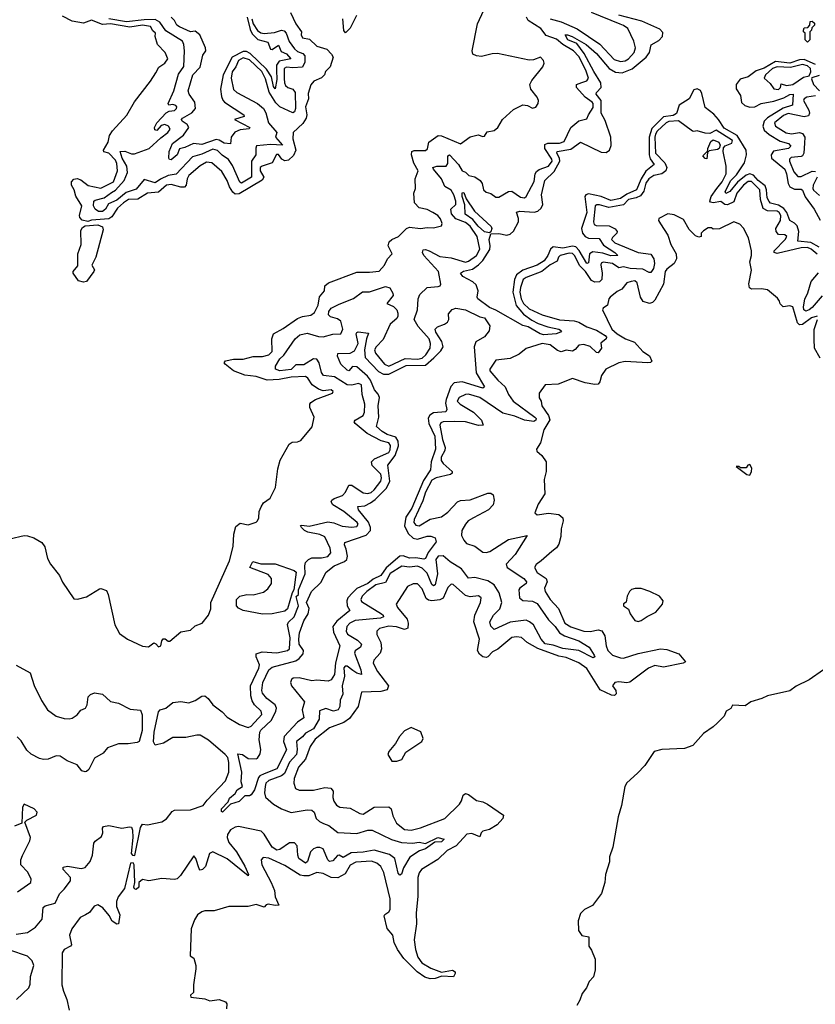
# Model space of a CAD drawing. Extents: x 2528705 to 2678277, y 911730 to 1023331.
# Tile 65 of 241: x 2561106 to 2566084, y 980502 to 986660. Entities that reach past the tile are written whole.
import ezdxf

# ---------------------------------------------------------------- set-up
doc = ezdxf.new("R2010")
doc.units = 0

msp = doc.modelspace()

# ---------------------------------------------------------------- linework, layer by layer
at = {"layer": '0CON20XD'}
for points in [[(2562800, 986705), (2562835, 986633.8), (2562870, 986585), (2562867.5, 986565), (2562875, 986547.5), (2562918.8, 986538.8), (2562965, 986494.2), (2563028, 986475), (2563058, 986445), (2563067.1, 986425), (2563048, 986365), (2563020, 986335), (2563012.5, 986315), (2562995, 986296.7), (2562947.5, 986275), (2562928.3, 986251.7), (2562910.7, 986199.3), (2562912.5, 986165), (2562894.6, 986115), (2562902.1, 986065), (2562899.3, 986045), (2562878.4, 986011.6), (2562817.5, 985955), (2562814.7, 985915.3), (2562834.5, 985845), (2562820.2, 985809.8), (2562787.6, 985782.4), (2562765, 985777.4), (2562746.8, 985786.8), (2562725, 985817.9), (2562712.4, 985817.6), (2562685.6, 985764.4), (2562622.9, 985745), (2562611.1, 985735), (2562611.2, 985715), (2562633.5, 985675), (2562624.4, 985655.6), (2562478.8, 985571.2), (2562455, 985569.8), (2562440.4, 985580.4), (2562419.7, 985615), (2562405.4, 985655), (2562370.9, 985710.9), (2562308, 985765), (2562275, 985770), (2562235, 985746.9), (2562165, 985685.3), (2562153.2, 985665), (2562148.4, 985625), (2562137.1, 985612.9), (2562115, 985611.8), (2562055, 985630.3), (2562025, 985625.3), (2561975, 985580.6), (2561905, 985575.6), (2561845, 985537.4), (2561786.9, 985535), (2561755, 985515.7), (2561719.2, 985480.8), (2561682.5, 985427.5), (2561665, 985415.3), (2561555, 985405.4), (2561532.5, 985397.5), (2561497.2, 985407.2), (2561482.7, 985422.7), (2561480.8, 985435), (2561495, 985496.2), (2561457.3, 985557.3), (2561447.1, 985595), (2561430, 985625), (2561429.6, 985645), (2561445, 985663.4), (2561465, 985666.4), (2561488, 985658), (2561535, 985623.2), (2561615, 985607.3), (2561692.4, 985645), (2561717.5, 985715), (2561715, 985761.5), (2561705, 985780.9), (2561665, 985825.6), (2561633, 985833), (2561630, 985845), (2561659.2, 985895), (2561668.8, 985935), (2561687.1, 985965), (2561777.6, 986062.4), (2561824.4, 986145.6), (2561925.1, 986274.9), (2561957.7, 986327.7), (2561976.4, 986363.6), (2562015, 986388.1), (2562033.8, 986415), (2562016.2, 986455), (2561968.8, 986505), (2561953.3, 986555), (2561956, 986575), (2561939.5, 986589.5), (2561925, 986617.8), (2561875.1, 986625.1), (2561795, 986612.7), (2561675.4, 986634.6), (2561625, 986630.7), (2561555, 986657.8), (2561505, 986638.3), (2561435, 986650.7), (2561375, 986682.6)], [(2564295, 986405.9), (2564095, 986447.7), (2564063.1, 986446.9), (2563995, 986430), (2563963.8, 986433.8), (2563942.5, 986445), (2563937.5, 986465), (2563971.2, 986635), (2564010, 986720)], [(2564424.6, 986665), (2564495, 986646.6), (2564595, 986602.7), (2564736.9, 986506.9), (2564825, 986412), (2564865, 986398.7), (2564895, 986402.5), (2564915, 986414.6), (2564951.2, 986455), (2564959.6, 986485), (2564948.2, 986525), (2564910.8, 986605), (2564885, 986624.5), (2564862.7, 986632.7), (2564685, 986706)], [(2562559.1, 986665), (2562566.7, 986635), (2562595, 986591.6), (2562615, 986577.3), (2562635, 986573.8), (2562700.6, 986579.4), (2562745, 986594.6), (2562760.6, 986590.6), (2562772.7, 986575), (2562792.9, 986522.9), (2562825, 986478.1), (2562845, 986462), (2562878.9, 986448.9), (2562889.6, 986435), (2562890.3, 986395), (2562875, 986363.3), (2562815, 986358.2), (2562776.2, 986363.8), (2562761.1, 986355), (2562761.8, 986291.8), (2562762.3, 986265), (2562769.4, 986249.4), (2562785, 986235.8), (2562815.8, 986225.8), (2562830.5, 986205), (2562832.3, 986105), (2562825.8, 986084.2), (2562815, 986078.1), (2562735, 986114.8), (2562709.3, 986139.3), (2562667.7, 986207.7), (2562645, 986290.8), (2562622.2, 986335), (2562545, 986408.8), (2562505, 986421.5), (2562474.8, 986405), (2562458.7, 986365), (2562436.1, 986333.9), (2562429.4, 986295), (2562443.1, 986223.1), (2562464.4, 986205), (2562595.2, 986135.2), (2562631.8, 986105), (2562647.4, 986077.4), (2562662.6, 986015), (2562715.8, 985955), (2562707.7, 985925), (2562750.9, 985875), (2562675, 985879.6), (2562588.3, 985871.7), (2562582.9, 985857.1), (2562583.3, 985815), (2562557, 985775), (2562557.1, 985675), (2562495, 985638.4), (2562484, 985644), (2562437.2, 985747.2), (2562413.1, 985785), (2562372.5, 985812.5), (2562345, 985842), (2562315, 985849.6), (2562245, 985818.5), (2562187.9, 985802.1), (2562085, 985693.2), (2562035, 985684.9), (2561987, 985663), (2561955, 985640), (2561885, 985659.6), (2561835, 985601), (2561771.6, 985578.4), (2561715, 985530.9), (2561662.2, 985507.8), (2561643.6, 985475), (2561625, 985459.8), (2561600.3, 985460.3), (2561578.9, 985475), (2561568.4, 985495), (2561570, 985525), (2561578.1, 985531.9), (2561634.7, 985545.3), (2561680.3, 985579.7), (2561706, 985594), (2561760.7, 985655), (2561780.6, 985705), (2561776.6, 985745), (2561746.7, 985795), (2561735, 985835.3), (2561765, 985838.7), (2561805, 985821.5), (2561825, 985820.8), (2561915.6, 985854.4), (2561988.5, 985921.5), (2562034.2, 985955), (2562047.7, 985975), (2562038, 985995), (2562015, 986004.4), (2561992.4, 985997.6), (2561965, 985967.9), (2561952.2, 985972.2), (2561949.6, 985985), (2561964.1, 986015), (2562023.3, 986076.7), (2562042.4, 986087.6), (2562075, 986093.1), (2562087.5, 986105), (2562089.4, 986115), (2562083.2, 986123.2), (2562065, 986128.6), (2562040, 986125), (2562034.6, 986135), (2562071.4, 986215), (2562100.9, 986319.1), (2562133.5, 986366.5), (2562137.5, 986465), (2562133.8, 986505), (2562124.9, 986525), (2562020.3, 986590.3), (2561983.1, 986645), (2561955, 986660.4), (2561885, 986659.6), (2561775, 986646.6), (2561665, 986666.1)], [(2562530.2, 986675), (2562548.3, 986598.3), (2562561, 986571), (2562596, 986536), (2562659.2, 986519.2), (2562675, 986475.4), (2562685.8, 986474.2), (2562725, 986500), (2562741.4, 986461.4), (2562775, 986446.8), (2562803.1, 986415), (2562729.1, 986400.9), (2562713.8, 986376.2), (2562714, 986345), (2562715, 986286.7), (2562705, 986227.1), (2562695, 986241.5), (2562681.7, 986301.7), (2562651.3, 986351.3), (2562549.2, 986449.2), (2562525, 986460.9), (2562505, 986462), (2562435, 986426.3), (2562378.9, 986315), (2562363.3, 986225), (2562369.1, 986179.1), (2562377, 986157), (2562388.6, 986145), (2562509.2, 986065), (2562511.2, 986055), (2562450, 986035), (2562545.8, 985985), (2562542.5, 985977.5), (2562485, 985971.6), (2562453.4, 985956.6), (2562429.3, 985925), (2562425, 985884), (2562385, 985887.8), (2562355, 985906.2), (2562335, 985910.6), (2562245, 985880.5), (2562194, 985886), (2562139.7, 985860.3), (2562106.7, 985853.3), (2562090.8, 985815), (2562055, 985784.3), (2562043.3, 985785), (2562040, 985795), (2562042, 985835), (2562061.9, 985885), (2562132, 985938), (2562164.6, 985985), (2562154.8, 986004.8), (2562123.5, 986025), (2562119.1, 986035), (2562124.6, 986045), (2562182.5, 986077.5), (2562205.6, 986105), (2562202.8, 986145), (2562167.5, 986195), (2562160.5, 986215), (2562189, 986315), (2562236.2, 986363.8), (2562251.2, 986438.8), (2562270, 986465), (2562268.2, 986485), (2562234, 986565), (2562205, 986588), (2562175, 986583.8), (2562106.2, 986615), (2562090, 986625), (2562074.1, 986654.1), (2562053.3, 986675)], [(2563264.1, 984205.9), (2563265.8, 984255), (2563249.1, 984315), (2563245, 984376.9), (2563225.4, 984385.4), (2563185.5, 984374.5), (2563155, 984376.4), (2563076, 984426), (2563007.8, 984435), (2562994, 984454), (2562980.2, 984515), (2562965, 984536.1), (2562945, 984538.5), (2562885, 984502.4), (2562835, 984501.7), (2562805, 984472.5), (2562734.3, 984464.3), (2562706.2, 984475), (2562707.1, 984492.9), (2562735, 984538.8), (2562758.7, 984561.3), (2562830.3, 984665), (2562860, 984690), (2562905, 984698.8), (2562975, 984678.5), (2563005, 984676.1), (2563065, 984694.3), (2563115.5, 984695), (2563128.1, 984725), (2563115, 984774.1), (2563095, 984789.8), (2563050.8, 984800.8), (2563038.8, 984815), (2563041.4, 984835), (2563054.6, 984855), (2563105, 984880), (2563195, 984915.7), (2563251.6, 984958.4), (2563295, 984958.7), (2563395, 984991.9), (2563422.1, 984982.1), (2563440.7, 984950.7), (2563443.1, 984935), (2563403.3, 984885), (2563445, 984865.8), (2563465, 984845.8), (2563472.9, 984825), (2563471.3, 984805), (2563465, 984792.1), (2563425.3, 984755), (2563379.5, 984660.5), (2563336.4, 984615), (2563326.9, 984595), (2563331.8, 984575), (2563389.1, 984505), (2563415, 984493.8), (2563518.7, 984541.3), (2563595, 984538), (2563625, 984544.2), (2563648.2, 984565), (2563675.4, 984605), (2563677.3, 984635), (2563668.1, 984665), (2563600.4, 984740.4), (2563575.2, 984785), (2563595.3, 984845), (2563599.3, 984915), (2563609, 984941), (2563656, 984985), (2563725, 984990.6), (2563736.7, 984995), (2563742, 985005), (2563726.9, 985085), (2563635.6, 985185), (2563626.6, 985205), (2563630.2, 985219.8), (2563645, 985222), (2563668.2, 985215), (2563735, 985178.2), (2563805, 985170.4), (2563895, 985143.2), (2563915, 985150.5), (2563964.8, 985185.2), (2563985.7, 985225), (2563969, 985305), (2563925, 985369), (2563895, 985392.5), (2563835, 985413.8), (2563807.2, 985445), (2563804.7, 985475), (2563834.8, 985505.2), (2563834.8, 985525.2), (2563822.6, 985565), (2563805, 985593.9), (2563767.1, 985617.1), (2563745.1, 985665.1), (2563694.6, 985725.4), (2563691.8, 985735), (2563716.4, 985743.6), (2563775.7, 985744.3), (2563785, 985760.8), (2563784.2, 985785.8), (2563785, 985809.4), (2563796, 985815), (2563852.6, 985755), (2563875, 985714.4), (2563895.6, 985705.6), (2563916.7, 985685), (2563955, 985676.7), (2563986.7, 985655), (2564000, 985635), (2564008.8, 985595), (2564025, 985582), (2564055, 985573.8), (2564085, 985550), (2564105, 985550), (2564164.6, 985585.4), (2564185, 985587.5), (2564239.3, 985549.3), (2564265, 985546.7), (2564276.2, 985555), (2564325, 985648.8), (2564330.6, 985695), (2564339.5, 985710.5), (2564356.3, 985723.7), (2564415, 985744.3), (2564437.4, 985775), (2564435, 985787.5), (2564391.1, 985855), (2564391.4, 985878.6), (2564411.2, 985888.8), (2564482.8, 985887.2), (2564512.6, 985897.4), (2564554.4, 985985), (2564605, 986027.8), (2564655, 986040), (2564664.4, 986065), (2564695, 986111.5), (2564695.2, 986135), (2564687.7, 986145), (2564645.1, 986175.1), (2564591.1, 986235), (2564590, 986255), (2564622.7, 986267.3), (2564655, 986278.2), (2564665.2, 986295), (2564649.4, 986345), (2564605, 986430.8), (2564570.8, 986465), (2564505.5, 986505.5), (2564465, 986538.7), (2564400.6, 986560.6), (2564366, 986605), (2564287.5, 986655), (2564277.3, 986675)], [(2563213.2, 986686.8), (2563175, 986606.7), (2563145, 986577.5), (2563133.4, 986593.4), (2563127.8, 986665)], [(2566108, 985238), (2566057.3, 985267.3), (2565974.4, 985274.4), (2565980.4, 985335), (2565970.8, 985370.8), (2565955, 985387.9), (2565924.4, 985404.4), (2565907.2, 985455), (2565888.3, 985478.3), (2565855, 985499.5), (2565805, 985512.9), (2565795, 985523), (2565783.5, 985545), (2565779.9, 985595), (2565771, 985621), (2565727.1, 985655), (2565697.9, 985687.9), (2565675, 985697), (2565651.4, 985688.6), (2565596.8, 985643.2), (2565548.9, 985585), (2565525, 985573.5), (2565519.6, 985585), (2565554.9, 985655), (2565590.4, 985689.6), (2565641.4, 985765), (2565653.6, 985815), (2565650.8, 985845), (2565595.2, 985935.2), (2565515, 985982), (2565479.5, 986035), (2565448.7, 986068.7), (2565395, 986110.9), (2565375, 986197.5), (2565365, 986216.3), (2565345, 986228.3), (2565325, 986221), (2565295.6, 986164.4), (2565232.8, 986125), (2565215, 986073.3), (2565195, 986060.9), (2565135, 986051.9), (2565061.3, 985978.7), (2565045.6, 985925), (2565044.1, 985814.1), (2565050.5, 985790.5), (2565075.6, 985755), (2565025, 985712.1), (2564994.4, 985665), (2564965, 985596.2), (2564905, 985569.1), (2564865, 985541.9), (2564805, 985529.8), (2564745, 985554), (2564665, 985570.7), (2564648.7, 985565), (2564642.5, 985555), (2564654.2, 985455), (2564621.8, 985355), (2564627.6, 985325), (2564644.5, 985304.5), (2564665, 985293.3), (2564731.7, 985291.7), (2564759.1, 985249.1), (2564829.1, 985205), (2564848.8, 985185), (2564805, 985182.2), (2564755, 985199.1), (2564691.7, 985208.3), (2564672.1, 985195), (2564665, 985139.2), (2564655, 985136.2), (2564607.4, 985217.4), (2564585, 985239.6), (2564565, 985243.7), (2564505, 985230.7), (2564445, 985238.5), (2564426.7, 985225), (2564411.1, 985185), (2564387.3, 985152.7), (2564344.3, 985125.7), (2564255, 985093.1), (2564215.7, 985064.3), (2564202.9, 985035), (2564192, 984955), (2564211.9, 984871.9), (2564258.3, 984818.3), (2564310.3, 984780.3), (2564350.6, 984760.6), (2564409.9, 984739.9), (2564478.8, 984725), (2564496.7, 984715), (2564490, 984705), (2564463.7, 984696.3), (2564385, 984688.6), (2564362.9, 984695), (2564288.5, 984738.5), (2564255, 984746.7), (2564085, 984843.4), (2564045, 984860.2), (2563973.7, 984915), (2563967.7, 984925), (2563975.7, 984965), (2563961.7, 985001.7), (2563941.2, 985021.2), (2563879.2, 985055), (2563864.3, 985075), (2563882.6, 985087.4), (2563940.2, 985099.8), (2563976.1, 985126.1), (2564005.1, 985154.9), (2564047.5, 985222.5), (2564051, 985245), (2564043.8, 985286.2), (2564055, 985320.8), (2564105, 985323.5), (2564155, 985311.7), (2564175, 985317.8), (2564195, 985337.2), (2564227.3, 985395), (2564227.7, 985417.7), (2564215, 985455.5), (2564235, 985462.1), (2564325, 985455.9), (2564347.3, 985462.7), (2564369.3, 985480.7), (2564378.6, 985505), (2564370.4, 985565), (2564392.2, 985655), (2564449.8, 985710.2), (2564485.8, 985775), (2564483.6, 985793.6), (2564466.8, 985825), (2564469.4, 985835), (2564555, 985849.6), (2564615, 985894.2), (2564745, 985830.5), (2564775, 985829.5), (2564795.6, 985844.4), (2564806.4, 985873.6), (2564805.9, 985925.9), (2564769.8, 986029.8), (2564745.4, 986075), (2564745.1, 986155.1), (2564713.6, 986195), (2564715.3, 986205), (2564743.5, 986236.5), (2564742.7, 986265), (2564698.4, 986335), (2564638.6, 986448.6), (2564591.3, 986511.3), (2564535.9, 986535), (2564519.2, 986565), (2564534.2, 986565.8), (2564562.1, 986555), (2564650.2, 986505), (2564715, 986448.7), (2564794.7, 986354.7), (2564835, 986331.1), (2564875, 986327.4), (2564937.7, 986352.3), (2565025.2, 986425), (2565047.3, 986455), (2565056.3, 986503.7), (2565105, 986528.9), (2565127.7, 986555), (2565129.5, 986579.5), (2565111.1, 986601.1), (2564999.9, 986650.1), (2564855, 986688.5)], [(2566035, 986520), (2566020, 986535), (2566020, 986575), (2566010, 986585), (2566010, 986595), (2566015, 986610), (2566038.3, 986611.7), (2566050, 986625), (2566051.7, 986648.3), (2566065, 986650), (2566078.3, 986638.3), (2566080, 986625), (2566061.7, 986608.3), (2566060, 986595), (2566050, 986585), (2566050, 986535), (2566035, 986520)], [(2561045, 983413.8), (2561135, 983433.8), (2561155, 983431.2), (2561195, 983420), (2561245, 983390), (2561263.9, 983363.9), (2561281.2, 983291.2), (2561298.8, 983255), (2561356, 983185), (2561375, 983142.5), (2561445, 983037.5), (2561467, 983037), (2561525, 983051.2), (2561605, 983101.2), (2561615, 983103.3), (2561649.3, 983089.3), (2561660, 983065), (2561701.2, 982875), (2561713.1, 982853.1), (2561731.7, 982821.7), (2561781.2, 982785), (2561875, 982743.1), (2561912.7, 982737.3), (2561945, 982763.3), (2561957.7, 982757.7), (2561975, 982737.5), (2561990, 982745), (2561996, 982775), (2562005, 982788), (2562017, 982787), (2562035, 982772.5), (2562045, 982773.3), (2562115, 982832.5), (2562175, 982841.2), (2562205, 982868.8), (2562247.5, 982885), (2562287.5, 982935), (2562302.5, 982975), (2562303.3, 983015), (2562420, 983275), (2562441.5, 983365), (2562446.4, 983443.6), (2562458.6, 983491.4), (2562485, 983510.6), (2562535, 983501.4), (2562585, 983518), (2562595, 983526.7), (2562602.9, 983545), (2562605.5, 983585), (2562616.7, 983613.3), (2562632.4, 983637.6), (2562672.7, 983667.3), (2562706.1, 983733.9), (2562720.6, 983850.6), (2562735.5, 983904.5), (2562791.5, 984005), (2562812.1, 984017.9), (2562845, 984020.3), (2562865, 984028.7), (2562936.1, 984113.9), (2562948.2, 984175), (2562922.5, 984235), (2562922, 984255), (2562928, 984265), (2562956.7, 984285), (2563062.5, 984325), (2563068, 984335), (2563055, 984345.6), (2563005, 984339.2), (2562975, 984350), (2562937.1, 984377.1), (2562908.4, 984418.4), (2562895, 984427.6), (2562805, 984425.1), (2562730.7, 984409.3), (2562655, 984405.9), (2562585, 984428.1), (2562515, 984436.4), (2562444.5, 984464.5), (2562392.9, 984505), (2562386.5, 984515), (2562395, 984526.2), (2562445, 984537.9), (2562505, 984536.9), (2562566.8, 984553.2), (2562625, 984554.1), (2562665.4, 984564.6), (2562686.4, 984585), (2562683.3, 984665), (2562695, 984694.4), (2562755, 984728.7), (2562845, 984792.1), (2562875, 984804.7), (2562927.1, 984812.9), (2562950.5, 984829.5), (2562974.8, 984875), (2562982.9, 984927.1), (2563012.9, 984965), (2563015.5, 984995), (2563038, 985015), (2563215, 985081.1), (2563295, 985080.6), (2563355, 985087.5), (2563388.1, 985125), (2563408, 985165), (2563437.5, 985195), (2563412.8, 985245), (2563418.2, 985271.8), (2563433.9, 985286.1), (2563475.8, 985305), (2563525.6, 985354.4), (2563545, 985362), (2563615, 985353.8), (2563655, 985361.2), (2563695, 985358.8), (2563745, 985370), (2563749.2, 985385), (2563738.5, 985415), (2563722.9, 985435), (2563690.8, 985455), (2563655, 985473.8), (2563605, 985483.3), (2563576.7, 985515), (2563572.5, 985575), (2563582.5, 985605), (2563580, 985665), (2563598.8, 985715), (2563573, 985763), (2563557.1, 985815), (2563559.2, 985835), (2563575, 985841.1), (2563645, 985841.2), (2563656.9, 985853.1), (2563666.7, 985895), (2563725, 985935.7), (2563745, 985933.3), (2563865, 985883.3), (2563925, 985928), (2563975, 985940), (2564005, 985930), (2564015, 985932.5), (2564031.7, 985958.3), (2564075, 985968), (2564098.8, 985985), (2564126.7, 986035), (2564195, 986098), (2564255, 986127.5), (2564284.1, 986124.1), (2564315, 986106.7), (2564335, 986112.5), (2564351.2, 986135), (2564352, 986155), (2564343.8, 986175), (2564304.2, 986225), (2564298.6, 986255), (2564310.2, 986279.8), (2564378.6, 986365), (2564387.5, 986387.5), (2564383.3, 986405), (2564365, 986425.7), (2564321.5, 986408.5), (2564295, 986405.9)], [(2566085, 986380.2), (2566015, 986411), (2565985, 986408.5), (2565925, 986388.3), (2565835, 986399), (2565765, 986357.2), (2565715, 986340.5), (2565665, 986302.7), (2565615, 986288.7), (2565588.5, 986255), (2565588.2, 986228.2), (2565616.2, 986186.2), (2565622.2, 986142.2), (2565643.1, 986123.1), (2565675, 986113.1), (2565705, 986114.1), (2565745, 986136.6), (2565825, 986149.9), (2565888.2, 986171.8), (2565925, 986192.9), (2565945.6, 986195), (2565942.5, 986125), (2565882.8, 986107.2), (2565785, 986045.3), (2565765.1, 986024.9), (2565756.4, 985995), (2565765, 985969.5), (2565795, 985941.1), (2565865, 985900.1), (2565916.4, 985885), (2565930.2, 985869.8), (2565916.7, 985855), (2565822.8, 985837.2), (2565807.6, 985815), (2565810.4, 985795), (2565893.8, 985725), (2565904.9, 985695), (2565913.7, 985635), (2565925.7, 985615.7), (2565955, 985599.3), (2565995, 985599.5), (2566003.5, 985593.5), (2566021.3, 985551.3), (2566076.3, 985475), (2566115, 985405.9)], [(2565855, 986222.9), (2565865.6, 986235), (2565870.8, 986259.2), (2565905, 986248.9), (2565944.4, 986255), (2566009.8, 986300.2), (2566045, 986308.1), (2566055.6, 986334.4), (2566053.8, 986355), (2566035, 986372), (2566005, 986379.9), (2565929, 986361), (2565845, 986366.1), (2565817.1, 986355), (2565773.5, 986315), (2565764.2, 986295), (2565801.7, 986261.7), (2565825, 986227.1), (2565855, 986222.9)], [(2566108.8, 986311.2), (2566063, 986297), (2566060.6, 986289.4), (2566073.4, 986255), (2566109.6, 986215)], [(2566085.5, 986184.5), (2566030.5, 986175), (2566014.8, 986165), (2566011, 986155), (2566044.1, 986095), (2566047, 986075), (2566041.3, 986058.7), (2566015, 986051.5), (2565915, 986073), (2565885, 986061.2), (2565830, 986015), (2565835, 985994.6), (2565903, 985953), (2565935, 985947.1), (2565985, 985954), (2566005, 985949.2), (2566018.8, 985925), (2566017.2, 985887.2), (2566011.6, 985825), (2566005, 985809.3), (2565995, 985803.6), (2565932.4, 985797.6), (2565922.6, 985787.4), (2565923.2, 985775), (2565949.4, 985709.4), (2565975, 985679.1), (2565995, 985679.8), (2566065, 985712.3), (2566085, 985711.6)], [(2566095, 985193.8), (2566057.5, 985225), (2566034.5, 985234.5), (2565995, 985232.3), (2565845, 985198.7), (2565826.2, 985205), (2565827.6, 985215), (2565894.7, 985285), (2565906.5, 985305), (2565893.9, 985313.9), (2565855, 985317.4), (2565838.5, 985335), (2565837.4, 985355), (2565866.4, 985403.6), (2565869.2, 985435), (2565857.3, 985455), (2565845, 985463.1), (2565785, 985464.9), (2565758.5, 985478.5), (2565741.2, 985535), (2565737, 985597), (2565685, 985647.1), (2565665, 985647.1), (2565635.5, 985625), (2565593.3, 985575), (2565575, 985520.3), (2565535, 985501.3), (2565519, 985505), (2565493.6, 985523.6), (2565445, 985514.2), (2565428.6, 985518.6), (2565424.8, 985525), (2565432, 985555), (2565469.2, 985605), (2565501.8, 985645), (2565526.3, 985695), (2565526.9, 985745), (2565507.9, 985835), (2565510.6, 985859.4), (2565519.3, 985870.7), (2565562.2, 985887.8), (2565565.2, 985905), (2565465, 985969.6), (2565425, 985949.2), (2565395, 985950), (2565345.9, 985964.1), (2565325, 985960), (2565315, 985962), (2565227.4, 986027.4), (2565167.7, 986022.3), (2565151, 986015), (2565095, 985962.2), (2565083.9, 985945), (2565080.3, 985925), (2565084.3, 985825), (2565143.2, 985765), (2565154.8, 985735), (2565149.1, 985715), (2565124.8, 985695.2), (2565075, 985684.6), (2565043.3, 985665), (2565025, 985638.2), (2565012, 985588), (2564991.2, 985558.8), (2564964.4, 985545.6), (2564916.1, 985535), (2564885, 985501.2), (2564793.3, 985485), (2564735, 985502.2), (2564718.1, 985501.9), (2564707.8, 985495), (2564695.5, 985395), (2564699.8, 985379.8), (2564713.3, 985373.3), (2564795, 985370.9), (2564832.9, 985352.9), (2564845.4, 985335), (2564842.5, 985325), (2564815, 985298), (2564810, 985285), (2564829.6, 985265), (2564975, 985203.7), (2565055, 985193.7), (2565074, 985165), (2565078.3, 985135), (2565071.2, 985105), (2565055, 985079.7), (2565045, 985078.3), (2565005, 985099.4), (2564925, 985103.5), (2564885, 985113.5), (2564855, 985108.2), (2564815, 985135.8), (2564756, 985144), (2564745, 985137.1), (2564742.8, 985127.2), (2564750.4, 985075), (2564748.7, 985035), (2564735, 985020.9), (2564705, 985017.7), (2564685, 985028.4), (2564646.4, 985085), (2564611.7, 985121.7), (2564578, 985185), (2564565, 985197.6), (2564545, 985199.1), (2564488.1, 985185), (2564477.7, 985175), (2564469.6, 985150.4), (2564425, 985127.1), (2564374, 985086), (2564275, 985048.2), (2564257.2, 985035), (2564240, 984985), (2564236.6, 984955), (2564244, 984915), (2564258.8, 984885), (2564295, 984851.9), (2564375, 984813.4), (2564484, 984784), (2564575, 984777), (2564605, 984768.6), (2564655, 984739.6), (2564715, 984717.8), (2564768.7, 984685), (2564777.9, 984675), (2564776.7, 984665), (2564743.1, 984636.9), (2564745.8, 984605), (2564725, 984575.7), (2564715, 984577.8), (2564675.6, 984615.6), (2564635, 984629.4), (2564605.5, 984624.5), (2564582.6, 984597.4), (2564565, 984587.8), (2564525, 984593.3), (2564495, 984583.4), (2564471.1, 984591.1), (2564425, 984627.1), (2564375.7, 984634.3), (2564276.1, 984603.9), (2564230.7, 984569.3), (2564175, 984542.1), (2564085, 984531.2), (2564048.5, 984475), (2564048.8, 984465), (2564097.8, 984405), (2564142.9, 984365), (2564165.6, 984315), (2564194.2, 984274.2), (2564328.8, 984175), (2564338.2, 984165), (2564335, 984154.6), (2564323.4, 984146.6), (2564265.6, 984155), (2564205, 984181.2), (2564129.9, 984199.9), (2563985, 984296.8), (2563915, 984318), (2563894.7, 984315.3), (2563855, 984296.7), (2563843.9, 984275), (2563861.5, 984255), (2563945.8, 984205.8), (2563996.2, 984155), (2564005.7, 984125), (2563977.5, 984122.5), (2563896.1, 984146.1), (2563826.9, 984146.9), (2563755.2, 984144.8), (2563742, 984138), (2563735.2, 984124.8), (2563751.9, 984035), (2563768.3, 983985), (2563766, 983965), (2563744.2, 983925), (2563743.1, 983903.1), (2563755, 983883.6), (2563811.4, 983835), (2563811.4, 983825), (2563802, 983815), (2563711.9, 983795), (2563685, 983779.5), (2563645.5, 983705), (2563628.9, 983651.1), (2563574.4, 983535), (2563573.2, 983515), (2563585, 983497.9), (2563605, 983495.3), (2563673.7, 983536.3), (2563745, 983550.7), (2563785, 983580.3), (2563845, 983644.2), (2563865, 983652.2), (2563925, 983657.6), (2564035, 983699.3), (2564055, 983699.2), (2564068.7, 983688.7), (2564074.5, 983655), (2564069.1, 983625), (2564040.5, 983595), (2563946.2, 983545), (2563912.7, 983525), (2563894.7, 983505), (2563873.4, 983465), (2563871.4, 983435), (2563884.3, 983405), (2563902.3, 983385), (2563955, 983367.8), (2564005, 983330.9), (2564025, 983328.7), (2564047.5, 983335), (2564165, 983410.2), (2564280.8, 983435), (2564207.3, 983315), (2564150.8, 983255), (2564156.2, 983235), (2564261.4, 983165), (2564277.5, 983145), (2564275, 983133.4), (2564234.9, 983105.1), (2564229.1, 983095), (2564232.9, 983045), (2564255, 983027), (2564315, 983024.5), (2564345, 983010), (2564415, 982907.5), (2564457.3, 982865), (2564484.7, 982824.7), (2564515, 982807.1), (2564604.9, 982774.9)], [(2565405, 985790), (2565395, 985791.5), (2565380.7, 985809.3), (2565405, 985833.8), (2565410, 985830), (2565412, 985855), (2565431.1, 985898.9), (2565445, 985907.7), (2565480, 985895), (2565489.5, 985875), (2565482.1, 985855), (2565472.5, 985847.5), (2565420.5, 985839.5), (2565410, 985830), (2565405, 985790)], [(2566095.5, 985675), (2566071.3, 985625), (2566069, 985605), (2566073.7, 985593.7), (2566109.8, 985559.8)], [(2564045, 985326.8), (2564015, 985334.3), (2563975, 985369.5), (2563940.9, 985410.9), (2563893.7, 985443.7), (2563891.7, 985501.7), (2563874.8, 985555), (2563875, 985577.5), (2563885, 985578.8), (2563900.5, 985540.5), (2563952.3, 985462.3), (2564056.3, 985366.3), (2564060, 985355), (2564055, 985333.3), (2564045, 985326.8)], [(2566096, 984805), (2566061.4, 984795), (2566005, 984754.3), (2565985, 984752), (2565973.4, 984763.4), (2565943.8, 984865), (2565925, 984870.6), (2565882.5, 984865), (2565865, 984882.5), (2565860.7, 984900.7), (2565847.7, 984917.7), (2565785, 984970), (2565747.5, 984977.5), (2565685, 984975.8), (2565672.6, 984982.6), (2565668.9, 985008.9), (2565684.4, 985094.4), (2565674.3, 985145), (2565685.7, 985185), (2565685.7, 985215), (2565665.5, 985295.5), (2565635, 985356.7), (2565612.3, 985382.3), (2565575, 985396.7), (2565485, 985351.2), (2565445, 985350), (2565435, 985357.5), (2565415, 985357.5), (2565385, 985340), (2565370, 985325), (2565370, 985305), (2565355, 985300), (2565335, 985307.5), (2565295, 985348.8), (2565260, 985410), (2565200.6, 985440.6), (2565162.5, 985445), (2565105, 985416.7), (2565103.6, 985403.6), (2565115, 985382.5), (2565161.7, 985311.7), (2565181.2, 985255), (2565214, 985195), (2565216.2, 985165), (2565202, 985135), (2565155, 985100), (2565145, 985086), (2565134.7, 985005.3), (2565080.8, 984905), (2565065, 984890.8), (2565045.9, 984885.9), (2565007, 984897), (2564990, 984925), (2564970, 985015), (2564955, 985026), (2564933, 985023), (2564905, 985013.8), (2564874.3, 984975.7), (2564845, 984960.8), (2564800, 984925), (2564792, 984915), (2564783.8, 984875), (2564757.5, 984855), (2564753.8, 984845), (2564810.5, 984725), (2564844.7, 984695), (2564897.1, 984665), (2564953.5, 984643.5), (2565005, 984584.8), (2565047.3, 984557.3), (2565060.5, 984525), (2565053.1, 984516.9), (2565036.8, 984513.2), (2564895, 984521.8), (2564855, 984514.4), (2564774.2, 984475), (2564746.2, 984435), (2564735.8, 984394.2), (2564725, 984381.2), (2564705, 984378.6), (2564645, 984388.2), (2564565, 984416.5), (2564475, 984380), (2564395, 984377.5), (2564357.5, 984325), (2564357.5, 984295), (2564368.8, 984275), (2564372.9, 984245), (2564415.4, 984185.4), (2564423.2, 984156.8), (2564386, 984095), (2564365.9, 984014.1), (2564340, 983975), (2564341.2, 983961.2), (2564372.5, 983935), (2564400, 983895), (2564400, 983835), (2564387.5, 983785), (2564392, 983695), (2564349.3, 983630.7), (2564330, 983575), (2564345, 983563.3), (2564415, 983573.1), (2564480, 983565), (2564503.8, 983545), (2564507.5, 983525), (2564493.3, 983475), (2564491.1, 983428.9), (2564479.6, 983380.4), (2564465, 983358), (2564435, 983334.4), (2564370, 983275), (2564337, 983253), (2564328.1, 983235), (2564345, 983203.6), (2564400.8, 983165), (2564407.5, 983145), (2564390, 983105), (2564393.3, 983085), (2564424.7, 983035), (2564477.6, 982977.6), (2564518.1, 982885), (2564555, 982862.2), (2564635, 982835.2), (2564675, 982833.5), (2564725, 982843.8), (2564748.2, 982838.2), (2564766.6, 982806.6), (2564775.8, 982745), (2564786.5, 982715), (2564815, 982686.5), (2564865, 982668.2), (2564885, 982667.3), (2564975, 982696.2), (2565115, 982726.2), (2565155, 982722.1), (2565231.2, 982695), (2565272.5, 982645), (2565257.5, 982635), (2565135, 982610.3), (2565079.6, 982620.4), (2565041.4, 982605), (2564922.9, 982517.1), (2564905, 982512.8), (2564855, 982519.7), (2564829.2, 982515), (2564816, 982495), (2564835.8, 982465), (2564839.2, 982445), (2564827.4, 982432.6), (2564810, 982435), (2564739, 982469), (2564655, 982603.3), (2564605, 982638.4), (2564525, 982671.6), (2564480.5, 982680.5), (2564347.3, 982727.3), (2564282.2, 982765), (2564245, 982796.8), (2564215, 982801.5), (2564185, 982795.8), (2564097.3, 982722.7), (2564064.3, 982705.7), (2564035, 982676.3), (2564025, 982671.9), (2564005, 982675.2), (2563982.8, 982692.8), (2563970.5, 982715), (2563982.5, 982785), (2563948.5, 982895), (2563955, 982936.7), (2563988.6, 983015), (2563993.8, 983045), (2563977, 983057), (2563925, 983050.5), (2563895, 983059.1), (2563817.9, 983127.9), (2563805, 983129.2), (2563785, 983109.2), (2563755, 983042.5), (2563735, 983032.5), (2563685, 983026.5), (2563665, 983030), (2563650.2, 983040.2), (2563625, 983100.8), (2563595, 983131.4), (2563567.3, 983132.7), (2563533.8, 983115), (2563462.5, 983005), (2563470.6, 982985), (2563530.2, 982910.2), (2563536.9, 982885), (2563534, 982855), (2563515, 982847.1), (2563464.1, 982864.1), (2563415, 982866.3), (2563357.5, 982852.5), (2563340.6, 982835), (2563341.5, 982815), (2563365.9, 982765.9), (2563370, 982725), (2563362.4, 982697.6), (2563321.5, 982655), (2563317.7, 982635), (2563345, 982583.3), (2563414.1, 982495), (2563405, 982469.6), (2563365, 982457.7), (2563245.7, 982454.3), (2563224.6, 982365), (2563169.8, 982290.2), (2563135.3, 982264.7), (2563045, 982231.5), (2562955, 982161.3), (2562924.2, 982115), (2562893.7, 982036.3), (2562851.2, 981985), (2562824.5, 981915), (2562822, 981885), (2562832.7, 981852.7), (2562855, 981840.8), (2562945, 981841.2), (2563015, 981858.8), (2563053.6, 981853.6), (2563066.9, 981835), (2563066.1, 981796.1), (2563072.7, 981772.7), (2563088.6, 981748.6), (2563110, 981735), (2563175, 981728.6), (2563235, 981696.2), (2563255, 981692.5), (2563324.6, 981735.4), (2563415, 981737.5), (2563430.8, 981725), (2563440.8, 981680.8), (2563464.4, 981635), (2563514.2, 981595), (2563555, 981591.6), (2563615, 981605.3), (2563765.7, 981665), (2563857.1, 981755), (2563870.8, 981775), (2563880.5, 981809.5), (2563895, 981820), (2563915, 981814.5), (2563965, 981776.9), (2564005, 981768.6), (2564033.3, 981755), (2564132.5, 981685), (2564130, 981665), (2564094.3, 981625), (2564045, 981594.6), (2564005, 981584.7), (2563993.3, 981575), (2563985, 981550.8), (2563935, 981571.3), (2563905, 981565.7), (2563836.4, 981493.6), (2563780.8, 981465), (2563722.9, 981407.1), (2563620, 981345), (2563606.2, 981323.8), (2563598.4, 981295), (2563596.9, 981176.9), (2563586.6, 981075), (2563590, 981005), (2563574.1, 980905), (2563582, 980845), (2563598.1, 980798.1), (2563622.3, 980762.3), (2563678.1, 980728.1), (2563746.4, 980703.6), (2563815, 980715.6), (2563830, 980705), (2563831.2, 980695), (2563820, 980675), (2563748.3, 980678.3), (2563705.3, 980664.7), (2563675, 980662.2), (2563641.7, 980671.7), (2563592.5, 980705), (2563508.9, 980788.9), (2563470.6, 980845), (2563449.3, 980889.3), (2563442, 980935), (2563406.1, 980976.1), (2563387.1, 981055), (2563390.8, 981065), (2563415, 981081.1), (2563424.6, 981095), (2563425, 981162.5), (2563385, 981327.5), (2563365, 981364.4), (2563341.9, 981385), (2563308.3, 981398.3), (2563209.1, 981390.9), (2563175, 981371.8), (2563142.3, 981317.7), (2563096.4, 981293.6), (2563055, 981294.8), (2563005, 981320.4), (2562965, 981327), (2562915, 981306.5), (2562885, 981305.2), (2562860.7, 981310.7), (2562765, 981370), (2562712, 981395), (2562664.4, 981415.6), (2562629.2, 981420.8), (2562617.5, 981405), (2562621.1, 981375), (2562680.8, 981265), (2562700, 981215), (2562705.7, 981175), (2562727.7, 981122.3), (2562705, 981120), (2562660.5, 981129.5), (2562647.5, 981125), (2562635, 981110), (2562585, 981126), (2562535, 981113.8), (2562415, 981114.3), (2562324, 981086), (2562265, 981086.7), (2562245, 981080.6), (2562218, 981062), (2562199.4, 981030.6)], [(2561505, 985017.5), (2561475, 985026), (2561441.2, 985075), (2561441.2, 985085), (2561469.9, 985120.1), (2561469.8, 985195), (2561490.5, 985255), (2561488.3, 985341.7), (2561498.8, 985361.2), (2561515, 985370), (2561595, 985377.1), (2561624.7, 985364.7), (2561628.2, 985345), (2561581.9, 985175), (2561556.9, 985125), (2561573.8, 985095), (2561571.2, 985085), (2561525, 985023.3), (2561505, 985017.5)], [(2566127, 984933), (2566065, 984860.9), (2566045, 984844.6), (2566025, 984838), (2566011.7, 984845), (2566011, 984865), (2566018.6, 984911.4), (2566038, 984952), (2566057.8, 985022.2), (2566105, 985077.3)], [(2562375, 981703.3), (2562368.3, 981708.3), (2562370, 981725), (2562410.7, 981769.3), (2562418.8, 981791.2), (2562455, 981820), (2562467, 981843), (2562500, 981865), (2562492.7, 981892.7), (2562497.1, 981955), (2562470.7, 982069.3), (2562500, 982065), (2562535, 982040), (2562585, 982036.7), (2562595, 982042.5), (2562610.6, 982069.4), (2562615.7, 982095), (2562605.7, 982155.7), (2562609.3, 982205), (2562615, 982217.1), (2562681.4, 982278.6), (2562709.2, 982335), (2562712.6, 982355), (2562705.7, 982375.7), (2562652.5, 982415), (2562625, 982447.5), (2562620.9, 982465), (2562626.9, 982515), (2562665, 982594.2), (2562685, 982611.4), (2562835, 982650.8), (2562855.5, 982664.5), (2562880, 982695), (2562882.7, 982715), (2562855.3, 982755), (2562853.9, 982786.1), (2562856.7, 982825), (2562885, 982899.6), (2562912.3, 982945), (2562916.9, 982976.9), (2562901.8, 983015), (2562932.3, 983085), (2562989.6, 983140.4), (2563022.9, 983205), (2563073.8, 983245), (2563138.6, 983271.4), (2563153.2, 983285), (2563156.7, 983305), (2563149.6, 983349.6), (2563138.9, 983375), (2563140.3, 983389.7), (2563275, 983436.6), (2563301.9, 983465), (2563301.9, 983485), (2563288.2, 983518.2), (2563225.8, 983595), (2563221.9, 983615), (2563265, 983620.4), (2563301.3, 983638.7), (2563330.3, 983659.7), (2563400.5, 983729.5), (2563422.2, 983775), (2563409.2, 983875), (2563456.1, 983933.9), (2563475.7, 983995), (2563474.2, 984025), (2563459, 984049), (2563405, 984064.9), (2563375, 984084.6), (2563338.9, 984115), (2563354.2, 984175), (2563349.3, 984245), (2563356.9, 984296.9), (2563348.2, 984318.2), (2563325.7, 984345.7), (2563301.4, 984405), (2563281.5, 984431.5), (2563215, 984488.4), (2563189.2, 984490.8), (2563165, 984464), (2563155, 984467.8), (2563115.5, 984505), (2563094, 984555), (2563096.7, 984573.3), (2563175, 984573.5), (2563201.2, 984588.8), (2563224.3, 984635), (2563212.5, 984695), (2563215.5, 984704.5), (2563225, 984707.9), (2563288.7, 984698.7), (2563275.6, 984664.4), (2563263.9, 984596.1), (2563267.8, 984547.8), (2563350.8, 984460.8), (2563382.3, 984442.3), (2563415, 984442.2), (2563525, 984498), (2563645, 984500.3), (2563698.3, 984545), (2563741.5, 984588.5), (2563755.1, 984615), (2563746.8, 984646.8), (2563710.3, 984705), (2563706.7, 984725), (2563721.3, 984738.7), (2563765, 984755.3), (2563782, 984768), (2563791.8, 984785), (2563789.8, 984820.2), (2563812.9, 984847.1), (2563835, 984855.2), (2563894.8, 984845.2), (2563985, 984801), (2564015, 984795.1), (2564046.9, 984745), (2564044.1, 984715), (2564015, 984676.6), (2563960.6, 984645), (2563949.7, 984615), (2563962.4, 984452.4), (2564014.2, 984365), (2564003.3, 984355), (2563875, 984395.9), (2563825, 984388.8), (2563804.1, 984365.9), (2563774, 984285), (2563771, 984261), (2563778.1, 984221.9), (2563773.3, 984206.7), (2563695, 984201.6), (2563672.4, 984187.6), (2563663, 984167), (2563667.1, 984135), (2563704.8, 984055.2), (2563708.2, 983975), (2563681.2, 983895), (2563677.3, 983845), (2563632.1, 983777.9), (2563559.5, 983605), (2563522, 983548), (2563514.8, 983495), (2563536.5, 983446.5), (2563567.5, 983417.5), (2563595, 983410.3), (2563655, 983430), (2563679.4, 983429.4), (2563705, 983420), (2563712.5, 983395), (2563661.1, 983328.9), (2563645, 983290), (2563635, 983285.6), (2563585, 983294.5), (2563545, 983291.7), (2563505, 983307), (2563485, 983304.2), (2563398.5, 983231.5), (2563365, 983183.5), (2563318.3, 983161.7), (2563284.7, 983135), (2563216.5, 983103.5), (2563188.7, 983075), (2563160.2, 983045), (2563152.7, 983025), (2563154.7, 982995), (2563171.9, 982965), (2563091.1, 982898.9), (2563065.7, 982865), (2563070.6, 982830.6), (2563109.6, 982745), (2563082.9, 982637.1), (2563075.7, 982564.3), (2563055, 982532.5), (2563036.5, 982523.5), (2562965, 982528.9), (2562934.6, 982525.4), (2562855, 982544.8), (2562817.4, 982542.6), (2562806, 982534), (2562801.2, 982515), (2562806.4, 982495), (2562888.1, 982395), (2562874.6, 982345), (2562884.3, 982295), (2562843.7, 982266.3), (2562761.9, 982178.1), (2562756, 982145), (2562776.2, 982093.8), (2562715.8, 981975), (2562635, 981944.7), (2562608.8, 981931.2), (2562600.2, 981919.8), (2562575, 981843.3), (2562555, 981812.5), (2562543.6, 981806.4), (2562515, 981806), (2562480, 981770), (2562425, 981753.8), (2562375, 981703.3)], [(2566113.8, 984543.8), (2566078.9, 984605), (2566077.7, 984662.3), (2566077.8, 984722.2), (2566098.8, 984785)], [(2561085, 980940.3), (2561155, 980951.1), (2561205, 980985.2), (2561248, 981035), (2561252.6, 981107.4), (2561265, 981117.5), (2561329.2, 981135), (2561356.2, 981193.8), (2561385, 981222.1), (2561423.8, 981275), (2561424.8, 981295), (2561378.4, 981345), (2561379.2, 981360.8), (2561405, 981367.3), (2561491.5, 981351.5), (2561515, 981358.2), (2561546.3, 981395), (2561561.2, 981435), (2561570.2, 981509.8), (2561577.9, 981522.1), (2561618.5, 981551.5), (2561627.1, 981575), (2561624.5, 981605), (2561630.8, 981615), (2561665, 981620), (2561745, 981604.6), (2561793.2, 981613.2), (2561805, 981609.2), (2561811.8, 981591.8), (2561814.1, 981545), (2561804.8, 981445), (2561813.1, 981435), (2561826, 981434), (2561862.2, 981607.8), (2561875, 981630), (2561905, 981625.7), (2561995, 981643.3), (2562025, 981661.8), (2562061.2, 981708.8), (2562075, 981717.5), (2562175, 981717.7), (2562254, 981745), (2562280.1, 981779.9), (2562395, 981900.4), (2562414.3, 981955), (2562415.2, 982015.2), (2562407.7, 982045), (2562392.7, 982065), (2562287, 982155), (2562234.7, 982184.7), (2562215, 982185.9), (2562145, 982170.9), (2562065, 982171.5), (2562005.3, 982134.7), (2561953.3, 982123.3), (2561943.6, 982143.6), (2561946.7, 982205), (2561975, 982331.2), (2561985, 982344.6), (2562020, 982355), (2562065, 982389.2), (2562115, 982395.4), (2562165, 982387.8), (2562205, 982402.5), (2562245, 982430.5), (2562265, 982431.5), (2562285, 982415.6), (2562315, 982374.5), (2562372.2, 982332.2), (2562405, 982297.5), (2562482.6, 982252.6), (2562535, 982234.5), (2562555, 982242.1), (2562621.6, 982315), (2562617.7, 982335), (2562574.8, 982374.8), (2562560, 982400), (2562552.4, 982432.4), (2562551.3, 982495), (2562603, 982605), (2562607.1, 982625), (2562585.7, 982675), (2562585.9, 982694.1), (2562623.3, 982706.7), (2562715, 982700.3), (2562782.9, 982715), (2562795.2, 982724.8), (2562799.5, 982795), (2562781.9, 982878.1), (2562788.3, 982891.7), (2562824.7, 982925), (2562850.7, 982995), (2562836.9, 983053.1), (2562851.2, 983065), (2562850, 983095), (2562893.3, 983195), (2562890, 983245), (2562894.4, 983265), (2562912.9, 983285), (2562935, 983294.6), (2562995, 983295.5), (2563035, 983302.9), (2563052.9, 983325), (2563048.5, 983355), (2563014.7, 983425), (2562985, 983441), (2562909.5, 983455), (2562889.2, 983465), (2562869.5, 983485), (2562863.6, 983496.4), (2562870.9, 983499.1), (2562916.8, 983493.2), (2563035, 983519.1), (2563072.8, 983512.8), (2563125, 983491.8), (2563185, 983485.5), (2563215, 983491.1), (2563223.1, 983505), (2563218.5, 983515), (2563135, 983584.6), (2563065.5, 983625), (2563055.8, 983644.2), (2563059.2, 983655), (2563073.4, 983666.6), (2563126.2, 983685), (2563144, 983705), (2563165, 983750), (2563185, 983750), (2563255, 983700.6), (2563285, 983696.3), (2563305, 983703.5), (2563325, 983720.7), (2563365, 983773.3), (2563370.6, 983795), (2563365, 983818.1), (2563312.4, 983872.4), (2563307.1, 983895), (2563326, 983914), (2563415, 983953.2), (2563425, 983970.6), (2563427.2, 983997.2), (2563415, 984013.4), (2563367.3, 984027.3), (2563281.2, 984071.2), (2563205.5, 984135), (2563200, 984145), (2563204.5, 984155), (2563255.3, 984184.7), (2563264.1, 984205.9)], [(2565675, 983812.5), (2565686.1, 983833.9), (2565686.7, 983855), (2565675, 983877.5), (2565662.5, 983875), (2565652.5, 983857.5), (2565617, 983857), (2565605, 983866.7), (2565590, 983865), (2565655, 983816.7), (2565675, 983812.5)], [(2564604.9, 982774.9), (2564670.2, 982735), (2564701.5, 982685), (2564704.2, 982675), (2564695, 982669.5), (2564605.7, 982715.7), (2564505, 982727.4), (2564445, 982748.1), (2564395, 982757), (2564368.5, 982785), (2564320.6, 982875), (2564296.8, 982895), (2564275, 982904), (2564175, 982891.4), (2564075, 982847.1), (2564055, 982867.3), (2564048.5, 982895), (2564070.7, 982935), (2564111.4, 982975), (2564122, 983015), (2564107, 983075), (2564075.5, 983125), (2564035, 983150.4), (2563955, 983171), (2563915, 983168.1), (2563871.6, 983225), (2563799.6, 983269.6), (2563755, 983307.1), (2563725.1, 983304.9), (2563710.8, 983285), (2563720.9, 983195), (2563705, 983124.8), (2563695, 983120.2), (2563685, 983127.3), (2563655, 983199.1), (2563625, 983230.5), (2563595, 983242.9), (2563545, 983236.7), (2563496.6, 983243.4), (2563425, 983196.6), (2563395, 983139.3), (2563335, 983125.4), (2563277.7, 983085), (2563249.8, 983055), (2563240, 983035), (2563245, 983022.3), (2563369.5, 982945), (2563381.4, 982935), (2563382.9, 982925), (2563362.8, 982917.2), (2563205, 982901.8), (2563171.6, 982885), (2563154.2, 982865.8), (2563148.6, 982835), (2563156.9, 982816.9), (2563219.9, 982779.9), (2563244.1, 982755), (2563238.2, 982735), (2563206.2, 982713.8), (2563200.9, 982699.1), (2563241.2, 982595), (2563244.4, 982565.6), (2563215, 982572.6), (2563190.5, 982590.5), (2563155, 982617.3), (2563143, 982617), (2563133.5, 982606.5), (2563137.9, 982555), (2563124.9, 982495), (2563127.2, 982442.8), (2563112, 982405), (2563108.4, 982365), (2563099.5, 982345), (2563070, 982335), (2563022.1, 982352.1), (2562983.2, 982336.8), (2562980, 982285), (2562944.8, 982225), (2562895, 982198.4), (2562875, 982174.1), (2562837.6, 982145), (2562842.7, 982095), (2562837.6, 982065), (2562795, 982016), (2562763.8, 981946.2), (2562745, 981931.1), (2562665, 981902.3), (2562647.4, 981885), (2562641.2, 981865), (2562639, 981825), (2562645, 981797.8), (2562694.6, 981755), (2562745, 981724.8), (2562805, 981701.4), (2562905, 981719.5), (2562935, 981716.8), (2562948.5, 981705), (2562960.7, 981665), (2562981.5, 981645), (2563006.9, 981633.1), (2563039.6, 981619.6), (2563097, 981577), (2563215, 981571.2), (2563285, 981591.3), (2563312.3, 981592.3), (2563432.7, 981532.7), (2563495, 981514.8), (2563565, 981509.4), (2563605, 981515.7), (2563645, 981508.8), (2563723.3, 981545), (2563761.2, 981535), (2563745, 981519.5), (2563704.3, 981515.7), (2563645, 981475.6), (2563608.5, 981461.5), (2563546.8, 981423.2), (2563507.9, 981355), (2563495, 981316.7), (2563485, 981310.8), (2563475, 981322.5), (2563453.5, 981413.5), (2563420.3, 981440.3), (2563325, 981465.4), (2563255, 981453.1), (2563180.7, 981449.3), (2563129.6, 981420.4), (2563105, 981434.1), (2563095, 981432.9), (2563065, 981399.6), (2563045, 981394.7), (2563034.5, 981405), (2563005, 981473.7), (2562985, 981482.2), (2562965, 981482.2), (2562944, 981475), (2562925, 981455.3), (2562906.8, 981395), (2562895, 981384.6), (2562853.7, 981415), (2562846.5, 981435), (2562843.3, 981493.3), (2562825, 981512.4), (2562795, 981511.4), (2562735, 981469.6), (2562715, 981465.8), (2562685.2, 981485), (2562637, 981567), (2562616.2, 981585), (2562475, 981614.4), (2562455, 981611), (2562425, 981592.7), (2562407, 981565), (2562403.5, 981545), (2562415.2, 981515), (2562462.5, 981455), (2562516, 981366), (2562538.2, 981315), (2562536.7, 981305), (2562405, 981412), (2562315, 981455.3), (2562294.5, 981445.5), (2562269.5, 981365), (2562250.6, 981345), (2562235, 981342.3), (2562228.7, 981348.7), (2562209.4, 981415), (2562195, 981431.1), (2562112.1, 981307.9), (2562092.3, 981287.7), (2562075, 981281.9), (2561995, 981289.7), (2561915, 981274.5), (2561875, 981281.9), (2561850.8, 981265), (2561852.5, 981235), (2561835, 981219.5), (2561825, 981224.2), (2561821.2, 981235), (2561827.5, 981265), (2561822.5, 981375), (2561816.2, 981386.2), (2561800, 981385), (2561762.6, 981227.4), (2561723.5, 981175), (2561711.1, 981145), (2561711.1, 981115), (2561732.7, 981062.7), (2561725, 981006.2), (2561715, 981003.3), (2561685, 981021.7), (2561666.8, 981056.8), (2561626.9, 981105), (2561595.8, 981125), (2561573.1, 981116.9), (2561543.5, 981076.5), (2561517.6, 981062.4), (2561485, 981045.2), (2561433.5, 980975), (2561418, 980935), (2561430.4, 980875), (2561423.3, 980865), (2561385, 980844.7), (2561372.5, 980825), (2561370.8, 980625), (2561379.6, 980585), (2561402.2, 980532.2), (2561415.2, 980465)], [(2562625, 982941.7), (2562505, 982964.5), (2562475, 982980.2), (2562462.2, 982995), (2562463.4, 983035), (2562482.9, 983055), (2562527.5, 983065), (2562566.6, 983063.4), (2562630.8, 983079.2), (2562658.5, 983101.5), (2562682, 983135), (2562681.9, 983165), (2562660.3, 983190.3), (2562546.8, 983235), (2562565, 983271.4), (2562615, 983257.5), (2562705, 983256.7), (2562824.7, 983214.7), (2562836.4, 983205), (2562822.5, 983095), (2562811.5, 983075), (2562782.2, 982975), (2562765, 982960), (2562685, 982944.7), (2562625, 982941.7)], [(2564975, 982896.7), (2564995, 982902), (2565031.4, 982928.6), (2565086.7, 982955), (2565127.5, 983005), (2565132.5, 983025), (2565110, 983055), (2565050, 983085), (2564995, 983102.5), (2564957, 983103), (2564933.9, 983096.1), (2564922.5, 983085), (2564907.5, 983055), (2564901.7, 983018.3), (2564883.9, 983006.1), (2564883.8, 982995), (2564915, 982973.3), (2564926.2, 982945), (2564955, 982903.3), (2564975, 982896.7)], [(2561085, 982622.5), (2561172.5, 982575), (2561196.3, 982496.3), (2561242.8, 982402.8), (2561280, 982345), (2561333.6, 982305), (2561385, 982289.5), (2561415, 982286.8), (2561435, 982291.8), (2561465, 982313.3), (2561488.2, 982341.8), (2561518.6, 982355), (2561528.1, 982375), (2561534.2, 982425), (2561549.5, 982440.5), (2561575, 982449.6), (2561625, 982441.1), (2561675, 982396.4), (2561725, 982384.7), (2561798, 982348), (2561861.2, 982341.2), (2561873, 982313), (2561873.1, 982215), (2561853.2, 982146.8), (2561841.2, 982138.8), (2561785, 982130.9), (2561725, 982130.9), (2561655, 982106.5), (2561627.8, 982072.2), (2561575, 982041.9), (2561539.1, 981970.9), (2561525, 981958.9), (2561515, 981955.5)], [(2566136.4, 982593.6), (2566045, 982532.5), (2565965, 982492.5), (2565925, 982462.5), (2565785, 982432.5), (2565750, 982415), (2565680, 982395), (2565645, 982370), (2565566.4, 982373.6), (2565555, 982352.5), (2565527.5, 982335), (2565513.3, 982305), (2565469.5, 982260.5), (2565445, 982236.7), (2565384.1, 982195.9), (2565318.3, 982121.7), (2565265, 982101.2), (2565125, 982096.2), (2565076.4, 982083.6), (2565017.5, 981995), (2564971.7, 981948.3), (2564905, 981887.5), (2564893.3, 981865), (2564872.5, 981745), (2564850, 981675), (2564817.5, 981485), (2564797.5, 981425), (2564796.4, 981393.6), (2564772.5, 981315), (2564767.5, 981265), (2564747.5, 981195), (2564689.3, 981120.7), (2564640, 981095), (2564615, 981070), (2564600, 981025), (2564603, 980963), (2564623, 980933), (2564667.5, 980925), (2564667.5, 980865), (2564685, 980840), (2564707.5, 980785), (2564707, 980717), (2564697.5, 980675), (2564670, 980645), (2564652.5, 980605), (2564625, 980570), (2564611.7, 980528.3), (2564592.5, 980495)], [(2563433.9, 982023.9), (2563465, 982024), (2563497.3, 982032.7), (2563521.7, 982078.3), (2563622.5, 982145), (2563630, 982165), (2563616.4, 982206.4), (2563555, 982232.5), (2563515, 982213.3), (2563482.7, 982177.3), (2563457.3, 982132.7), (2563415, 982082.5), (2563410, 982065), (2563433.9, 982023.9)], [(2561515, 981955.5), (2561495, 981961.9), (2561465, 982000.8), (2561404.4, 982024.4), (2561360, 982055), (2561335, 982055.4), (2561285, 982035.3), (2561255, 982033.5), (2561229.3, 982039.3), (2561177.4, 982067.4), (2561151.5, 982091.5), (2561115, 982149.2), (2561091.5, 982175)], [(2561092.9, 981205), (2561176.2, 981265), (2561178.8, 981285), (2561158.3, 981328.3), (2561114.2, 981375), (2561114.3, 981405), (2561123.9, 981433.9), (2561170.8, 981525), (2561174.2, 981545), (2561138.3, 981641.7), (2561150, 981655), (2561212.5, 981685), (2561216.7, 981705), (2561196.7, 981725), (2561135, 981754.2), (2561124.7, 981735), (2561120, 981635), (2561073.6, 981616.4)], [(2562199.4, 981030.6), (2562180, 980975), (2562173.3, 980805), (2562195, 980790), (2562208.8, 980745), (2562208.8, 980725), (2562193.3, 980625), (2562193, 980577), (2562175, 980560), (2562177, 980547), (2562265.7, 980535.7), (2562295, 980524), (2562355, 980533.3), (2562395, 980517.5), (2562402.5, 980505), (2562400, 980475)], [(2561086.6, 980533.4), (2561163.7, 980605), (2561172.2, 980627.8), (2561174.6, 980675.4), (2561195.1, 980745), (2561184.2, 980775), (2561155, 980802.6), (2561045, 980841.6)]]:
    msp.add_lwpolyline(points, dxfattribs=at)

doc.saveas('drawing.dxf')
